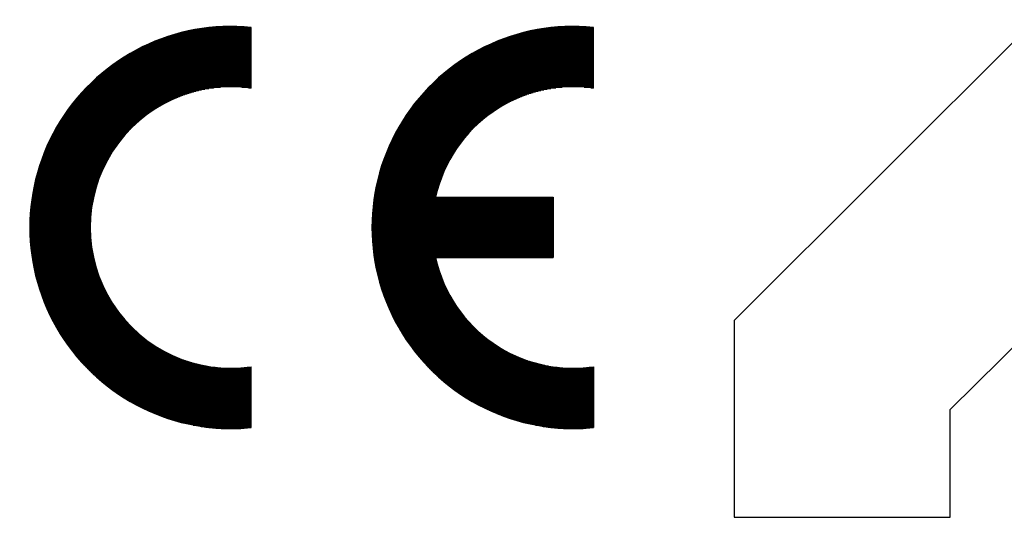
# Model space of a CAD drawing. Header units: millimetres. Extents: x 0 to 1076, y 0 to 742.
# Tile 76 of 127: x 149 to 211, y 657 to 688. Entities that reach past the tile are written whole.
import ezdxf

# ---------------------------------------------------------------- set-up
doc = ezdxf.new("R2010")
doc.units = ezdxf.units.MM
doc.header["$LTSCALE"] = 0.454724
doc.layers.add('NoLayerName_001', color=7, linetype='Continuous')

# ---------------------------------------------------------------- blocks, each defined once
blk = doc.blocks.new('*X37')
at = {"color": 7, "linetype": 'Continuous', "lineweight": 25}
for p, q in [((2.5, 1.483), (4.191, 1.483)), ((2.57, 1.5), (4.191, 1.5)), ((2.645, 1.517), (4.191, 1.517)), ((2.726, 1.533), (4.191, 1.533)), ((2.815, 1.55), (4.191, 1.55)), ((2.915, 1.567), (4.191, 1.567)), ((3.029, 1.583), (4.191, 1.583)), ((3.169, 1.6), (4.191, 1.6)), ((3.365, 1.617), (4.018, 1.617)), ((1.746, 1.233), (4.191, 1.233)), ((1.786, 1.25), (4.191, 1.25)), ((1.827, 1.267), (4.191, 1.267)), ((1.869, 1.283), (4.191, 1.283)), ((1.912, 1.3), (4.191, 1.3)), ((1.956, 1.317), (4.191, 1.317)), ((2.002, 1.333), (4.191, 1.333)), ((2.049, 1.35), (4.191, 1.35)), ((2.098, 1.367), (4.191, 1.367)), ((2.148, 1.383), (4.191, 1.383)), ((2.201, 1.4), (4.191, 1.4)), ((2.255, 1.417), (4.191, 1.417)), ((2.312, 1.433), (4.191, 1.433)), ((2.371, 1.45), (4.191, 1.45)), ((2.434, 1.467), (4.191, 1.467)), ((1.237, 0.983), (4.191, 0.983)), ((1.266, 1), (4.191, 1)), ((1.297, 1.017), (4.191, 1.017)), ((1.327, 1.033), (4.191, 1.033)), ((1.359, 1.05), (4.191, 1.05)), ((1.391, 1.067), (4.191, 1.067)), ((1.423, 1.083), (4.191, 1.083)), ((1.456, 1.1), (4.191, 1.1)), ((1.49, 1.117), (4.191, 1.117)), ((1.524, 1.133), (4.191, 1.133)), ((1.559, 1.15), (4.191, 1.15)), ((1.595, 1.167), (4.191, 1.167)), ((1.631, 1.183), (4.191, 1.183)), ((1.669, 1.2), (4.191, 1.2)), ((1.707, 1.217), (4.191, 1.217)), ((0.862, 0.75), (4.191, 0.75)), ((0.887, 0.767), (4.191, 0.767)), ((0.911, 0.783), (4.191, 0.783)), ((0.936, 0.8), (4.191, 0.8)), ((0.962, 0.817), (4.191, 0.817)), ((0.988, 0.833), (4.191, 0.833)), ((1.014, 0.85), (4.191, 0.85)), ((1.04, 0.867), (4.191, 0.867)), ((1.067, 0.883), (4.191, 0.883)), ((1.094, 0.9), (4.191, 0.9)), ((1.122, 0.917), (4.191, 0.917)), ((1.15, 0.933), (4.191, 0.933)), ((1.178, 0.95), (4.191, 0.95)), ((1.207, 0.967), (4.191, 0.967)), ((0.529, 0.5), (4.191, 0.5)), ((0.549, 0.517), (4.191, 0.517)), ((0.57, 0.533), (4.191, 0.533)), ((0.591, 0.55), (4.191, 0.55)), ((0.612, 0.567), (4.191, 0.567)), ((0.633, 0.583), (4.191, 0.583)), ((0.655, 0.6), (4.191, 0.6)), ((0.677, 0.617), (4.191, 0.617)), ((0.699, 0.633), (4.191, 0.633)), ((0.722, 0.65), (4.191, 0.65)), ((0.744, 0.667), (4.191, 0.667)), ((0.767, 0.683), (4.191, 0.683)), ((0.791, 0.7), (4.191, 0.7)), ((0.814, 0.717), (4.191, 0.717)), ((0.838, 0.733), (4.191, 0.733)), ((0.245, 0.25), (4.191, 0.25)), ((0.263, 0.267), (4.191, 0.267)), ((0.28, 0.283), (4.191, 0.283)), ((0.298, 0.3), (4.191, 0.3)), ((0.316, 0.317), (4.191, 0.317)), ((0.335, 0.333), (4.191, 0.333)), ((0.353, 0.35), (4.191, 0.35)), ((0.372, 0.367), (4.191, 0.367)), ((0.391, 0.383), (4.191, 0.383)), ((0.41, 0.4), (4.191, 0.4)), ((0.429, 0.417), (4.191, 0.417)), ((0.449, 0.433), (4.191, 0.433)), ((0.468, 0.45), (4.191, 0.45)), ((0.488, 0.467), (4.191, 0.467)), ((0.508, 0.483), (4.191, 0.483)), ((0.015, 0.017), (2.818, 0.017)), ((0.031, 0.033), (2.885, 0.033)), ((0.046, 0.05), (2.959, 0.05)), ((0.062, 0.067), (3.042, 0.067)), ((0.078, 0.083), (3.138, 0.083)), ((0.094, 0.1), (3.255, 0.1)), ((0.11, 0.117), (3.418, 0.117)), ((0.126, 0.133), (4.191, 0.133)), ((0.143, 0.15), (4.191, 0.15)), ((0.159, 0.167), (4.191, 0.167)), ((0.176, 0.183), (4.191, 0.183)), ((0.193, 0.2), (4.191, 0.2)), ((0.21, 0.217), (4.191, 0.217)), ((0.228, 0.233), (4.191, 0.233)), ((3.964, 0.117), (4.191, 0.117)), ((4.128, 0.1), (4.191, 0.1)), ((0, 0), (2.756, 0))]:
    blk.add_line(p, q, dxfattribs=at)
blk = doc.blocks.new('*X38')
at = {"color": 7, "linetype": 'Continuous', "lineweight": 25}
for p, q in [((1.187, 2.7), (3.726, 2.7)), ((1.201, 2.717), (3.771, 2.717)), ((1.216, 2.733), (3.818, 2.733)), ((1.231, 2.75), (3.867, 2.75)), ((1.246, 2.767), (3.919, 2.767)), ((1.261, 2.783), (3.973, 2.783)), ((0.984, 2.45), (3.203, 2.45)), ((0.997, 2.467), (3.231, 2.467)), ((1.01, 2.483), (3.261, 2.483)), ((1.023, 2.5), (3.291, 2.5)), ((1.036, 2.517), (3.322, 2.517)), ((1.049, 2.533), (3.354, 2.533)), ((1.062, 2.55), (3.386, 2.55)), ((1.075, 2.567), (3.42, 2.567)), ((1.089, 2.583), (3.454, 2.583)), ((1.103, 2.6), (3.489, 2.6)), ((1.116, 2.617), (3.525, 2.617)), ((1.13, 2.633), (3.563, 2.633)), ((1.144, 2.65), (3.602, 2.65)), ((1.158, 2.667), (3.642, 2.667)), ((1.173, 2.683), (3.683, 2.683)), ((0.817, 2.217), (2.853, 2.217)), ((0.829, 2.233), (2.875, 2.233)), ((0.84, 2.25), (2.898, 2.25)), ((0.851, 2.267), (2.921, 2.267)), ((0.863, 2.283), (2.944, 2.283)), ((0.875, 2.3), (2.968, 2.3)), ((0.886, 2.317), (2.992, 2.317)), ((0.898, 2.333), (3.016, 2.333)), ((0.91, 2.35), (3.041, 2.35)), ((0.922, 2.367), (3.067, 2.367)), ((0.934, 2.383), (3.093, 2.383)), ((0.947, 2.4), (3.12, 2.4)), ((0.959, 2.417), (3.147, 2.417)), ((0.972, 2.433), (3.174, 2.433)), ((0.66, 1.967), (2.558, 1.967)), ((0.67, 1.983), (2.576, 1.983)), ((0.68, 2), (2.594, 2)), ((0.69, 2.017), (2.612, 2.017)), ((0.7, 2.033), (2.631, 2.033)), ((0.71, 2.05), (2.649, 2.05)), ((0.72, 2.067), (2.668, 2.067)), ((0.731, 2.083), (2.688, 2.083)), ((0.741, 2.1), (2.707, 2.1)), ((0.752, 2.117), (2.727, 2.117)), ((0.763, 2.133), (2.747, 2.133)), ((0.773, 2.15), (2.768, 2.15)), ((0.784, 2.167), (2.789, 2.167)), ((0.795, 2.183), (2.81, 2.183)), ((0.806, 2.2), (2.831, 2.2)), ((0.522, 1.717), (2.32, 1.717)), ((0.531, 1.733), (2.334, 1.733)), ((0.539, 1.75), (2.349, 1.75)), ((0.548, 1.767), (2.364, 1.767)), ((0.557, 1.783), (2.379, 1.783)), ((0.566, 1.8), (2.394, 1.8)), ((0.575, 1.817), (2.41, 1.817)), ((0.584, 1.833), (2.425, 1.833)), ((0.593, 1.85), (2.441, 1.85)), ((0.603, 1.867), (2.457, 1.867)), ((0.612, 1.883), (2.473, 1.883)), ((0.621, 1.9), (2.49, 1.9)), ((0.631, 1.917), (2.507, 1.917)), ((0.64, 1.933), (2.524, 1.933)), ((0.65, 1.95), (2.541, 1.95)), ((0.409, 1.483), (2.135, 1.483)), ((0.417, 1.5), (2.147, 1.5)), ((0.425, 1.517), (2.159, 1.517)), ((0.432, 1.533), (2.172, 1.533)), ((0.44, 1.55), (2.184, 1.55)), ((0.448, 1.567), (2.197, 1.567)), ((0.456, 1.583), (2.21, 1.583)), ((0.464, 1.6), (2.223, 1.6)), ((0.472, 1.617), (2.236, 1.617)), ((0.48, 1.633), (2.25, 1.633)), ((0.488, 1.65), (2.263, 1.65)), ((0.497, 1.667), (2.277, 1.667)), ((0.505, 1.683), (2.291, 1.683)), ((0.513, 1.7), (2.305, 1.7)), ((0.305, 1.233), (1.969, 1.233)), ((0.311, 1.25), (1.979, 1.25)), ((0.318, 1.267), (1.989, 1.267)), ((0.324, 1.283), (2, 1.283)), ((0.331, 1.3), (2.01, 1.3)), ((0.338, 1.317), (2.021, 1.317)), ((0.345, 1.333), (2.032, 1.333)), ((0.352, 1.35), (2.042, 1.35)), ((0.359, 1.367), (2.054, 1.367)), ((0.366, 1.383), (2.065, 1.383)), ((0.373, 1.4), (2.076, 1.4)), ((0.38, 1.417), (2.087, 1.417)), ((0.387, 1.433), (2.099, 1.433)), ((0.394, 1.45), (2.111, 1.45)), ((0.402, 1.467), (2.123, 1.467)), ((0.215, 0.983), (1.832, 0.983)), ((0.221, 1), (1.84, 1)), ((0.226, 1.017), (1.849, 1.017)), ((0.232, 1.033), (1.857, 1.033)), ((0.238, 1.05), (1.866, 1.05)), ((0.243, 1.067), (1.875, 1.067)), ((0.249, 1.083), (1.884, 1.083)), ((0.255, 1.1), (1.893, 1.1)), ((0.261, 1.117), (1.902, 1.117)), ((0.267, 1.133), (1.911, 1.133)), ((0.273, 1.15), (1.92, 1.15)), ((0.279, 1.167), (1.93, 1.167)), ((0.286, 1.183), (1.939, 1.183)), ((0.292, 1.2), (1.949, 1.2)), ((0.298, 1.217), (1.959, 1.217)), ((0.145, 0.75), (1.727, 0.75)), ((0.15, 0.767), (1.733, 0.767)), ((0.154, 0.783), (1.74, 0.783)), ((0.159, 0.8), (1.747, 0.8)), ((0.164, 0.817), (1.755, 0.817)), ((0.169, 0.833), (1.762, 0.833)), ((0.174, 0.85), (1.769, 0.85)), ((0.179, 0.867), (1.777, 0.867)), ((0.184, 0.883), (1.784, 0.883)), ((0.189, 0.9), (1.792, 0.9)), ((0.194, 0.917), (1.8, 0.917)), ((0.199, 0.933), (1.808, 0.933)), ((0.205, 0.95), (1.816, 0.95)), ((0.21, 0.967), (1.824, 0.967)), ((0.084, 0.5), (1.636, 0.5)), ((0.087, 0.517), (1.641, 0.517)), ((0.091, 0.533), (1.646, 0.533)), ((0.095, 0.55), (1.652, 0.55)), ((0.099, 0.567), (1.658, 0.567)), ((0.103, 0.583), (1.664, 0.583)), ((0.107, 0.6), (1.669, 0.6)), ((0.111, 0.617), (1.675, 0.617)), ((0.115, 0.633), (1.681, 0.633)), ((0.119, 0.65), (1.688, 0.65)), ((0.123, 0.667), (1.694, 0.667)), ((0.127, 0.683), (1.7, 0.683)), ((0.132, 0.7), (1.707, 0.7)), ((0.136, 0.717), (1.713, 0.717)), ((0.141, 0.733), (1.72, 0.733)), ((0.035, 0.25), (1.565, 0.25)), ((0.038, 0.267), (1.569, 0.267)), ((0.041, 0.283), (1.573, 0.283)), ((0.044, 0.3), (1.578, 0.3)), ((0.047, 0.317), (1.582, 0.317)), ((0.05, 0.333), (1.586, 0.333)), ((0.053, 0.35), (1.591, 0.35)), ((0.056, 0.367), (1.595, 0.367)), ((0.059, 0.383), (1.6, 0.383)), ((0.063, 0.4), (1.605, 0.4)), ((0.066, 0.417), (1.61, 0.417)), ((0.069, 0.433), (1.615, 0.433)), ((0.073, 0.45), (1.62, 0.45)), ((0.076, 0.467), (1.625, 0.467)), ((0.08, 0.483), (1.63, 0.483)), ((0, 0), (4.467, 0)), ((0.002, 0.017), (4.467, 0.017)), ((0.004, 0.033), (4.467, 0.033)), ((0.006, 0.05), (4.467, 0.05)), ((0.008, 0.067), (4.467, 0.067)), ((0.01, 0.083), (4.467, 0.083)), ((0.013, 0.1), (4.467, 0.1)), ((0.015, 0.117), (4.467, 0.117)), ((0.017, 0.133), (4.467, 0.133)), ((0.02, 0.15), (4.467, 0.15)), ((0.022, 0.167), (4.467, 0.167)), ((0.025, 0.183), (1.55, 0.183)), ((0.027, 0.2), (1.553, 0.2)), ((0.03, 0.217), (1.557, 0.217)), ((0.032, 0.233), (1.561, 0.233))]:
    blk.add_line(p, q, dxfattribs=at)
blk = doc.blocks.new('*X39')
at = {"color": 7, "linetype": 'Continuous', "lineweight": 25}
for p, q in [((0, 2.75), (1.782, 2.75)), ((0.008, 2.733), (1.796, 2.733)), ((0.017, 2.717), (1.81, 2.717)), ((0.025, 2.7), (1.825, 2.7)), ((0.034, 2.683), (1.839, 2.683)), ((0.043, 2.667), (1.854, 2.667)), ((0.052, 2.65), (1.869, 2.65)), ((0.061, 2.633), (1.884, 2.633)), ((0.069, 2.617), (1.899, 2.617)), ((0.079, 2.6), (1.915, 2.6)), ((0.088, 2.583), (1.931, 2.583)), ((0.097, 2.567), (1.947, 2.567)), ((0.106, 2.55), (1.963, 2.55)), ((0.116, 2.533), (1.979, 2.533)), ((0.125, 2.517), (1.996, 2.517)), ((0.135, 2.5), (2.013, 2.5)), ((0.144, 2.483), (2.03, 2.483)), ((0.154, 2.467), (2.047, 2.467)), ((0.164, 2.45), (2.064, 2.45)), ((0.174, 2.433), (2.082, 2.433)), ((0.184, 2.417), (2.1, 2.417)), ((0.194, 2.4), (2.118, 2.4)), ((0.204, 2.383), (2.137, 2.383)), ((0.214, 2.367), (2.156, 2.367)), ((0.224, 2.35), (2.175, 2.35)), ((0.235, 2.333), (2.194, 2.333)), ((0.245, 2.317), (2.214, 2.317)), ((0.256, 2.3), (2.234, 2.3)), ((0.267, 2.283), (2.254, 2.283)), ((0.278, 2.267), (2.275, 2.267)), ((0.288, 2.25), (2.296, 2.25)), ((0.299, 2.233), (2.317, 2.233)), ((0.31, 2.217), (2.338, 2.217)), ((0.322, 2.2), (2.36, 2.2)), ((0.333, 2.183), (2.382, 2.183)), ((0.344, 2.167), (2.405, 2.167)), ((0.356, 2.15), (2.428, 2.15)), ((0.367, 2.133), (2.452, 2.133)), ((0.379, 2.117), (2.475, 2.117)), ((0.391, 2.1), (2.5, 2.1)), ((0.403, 2.083), (2.524, 2.083)), ((0.415, 2.067), (2.55, 2.067)), ((0.427, 2.05), (2.575, 2.05)), ((0.439, 2.033), (2.602, 2.033)), ((0.451, 2.017), (2.628, 2.017)), ((0.464, 2), (2.655, 2)), ((0.476, 1.983), (2.683, 1.983)), ((0.489, 1.967), (2.712, 1.967)), ((0.502, 1.95), (2.741, 1.95)), ((0.514, 1.933), (2.77, 1.933)), ((0.527, 1.917), (2.801, 1.917)), ((0.54, 1.9), (2.832, 1.9)), ((0.554, 1.883), (2.864, 1.883)), ((0.567, 1.867), (2.897, 1.867)), ((0.58, 1.85), (2.93, 1.85)), ((0.594, 1.833), (2.965, 1.833)), ((0.608, 1.817), (3, 1.817)), ((0.621, 1.8), (3.037, 1.8)), ((0.635, 1.783), (3.075, 1.783)), ((0.649, 1.767), (3.114, 1.767)), ((0.663, 1.75), (3.154, 1.75)), ((0.678, 1.733), (3.196, 1.733)), ((0.692, 1.717), (3.24, 1.717)), ((0.707, 1.7), (3.285, 1.7)), ((0.721, 1.683), (3.333, 1.683)), ((0.736, 1.667), (3.382, 1.667)), ((0.751, 1.65), (3.435, 1.65)), ((0.766, 1.633), (3.49, 1.633)), ((0.781, 1.617), (3.55, 1.617)), ((0.797, 1.6), (3.613, 1.6)), ((0.812, 1.583), (3.682, 1.583)), ((0.828, 1.567), (3.759, 1.567)), ((0.843, 1.55), (3.845, 1.55)), ((0.859, 1.533), (3.945, 1.533)), ((0.875, 1.517), (4.071, 1.517)), ((0.892, 1.5), (4.264, 1.5)), ((0.908, 1.483), (4.968, 1.483)), ((4.673, 1.5), (4.968, 1.5)), ((4.866, 1.517), (4.968, 1.517)), ((0.924, 1.467), (4.968, 1.467)), ((0.941, 1.45), (4.968, 1.45)), ((0.958, 1.433), (4.968, 1.433)), ((0.975, 1.417), (4.968, 1.417)), ((0.992, 1.4), (4.968, 1.4)), ((1.009, 1.383), (4.968, 1.383)), ((1.027, 1.367), (4.968, 1.367)), ((1.045, 1.35), (4.968, 1.35)), ((1.062, 1.333), (4.968, 1.333)), ((1.08, 1.317), (4.968, 1.317)), ((1.099, 1.3), (4.968, 1.3)), ((1.117, 1.283), (4.968, 1.283)), ((1.135, 1.267), (4.968, 1.267)), ((1.154, 1.25), (4.968, 1.25)), ((1.173, 1.233), (4.968, 1.233)), ((1.192, 1.217), (4.968, 1.217)), ((1.212, 1.2), (4.968, 1.2)), ((1.231, 1.183), (4.968, 1.183)), ((1.251, 1.167), (4.968, 1.167)), ((1.271, 1.15), (4.968, 1.15)), ((1.291, 1.133), (4.968, 1.133)), ((1.311, 1.117), (4.968, 1.117)), ((1.332, 1.1), (4.968, 1.1)), ((1.353, 1.083), (4.968, 1.083)), ((1.374, 1.067), (4.968, 1.067)), ((1.395, 1.05), (4.968, 1.05)), ((1.416, 1.033), (4.968, 1.033)), ((1.438, 1.017), (4.968, 1.017)), ((1.46, 1), (4.968, 1)), ((1.482, 0.983), (4.968, 0.983)), ((1.505, 0.967), (4.968, 0.967)), ((1.528, 0.95), (4.968, 0.95)), ((1.551, 0.933), (4.968, 0.933)), ((1.574, 0.917), (4.968, 0.917)), ((1.598, 0.9), (4.968, 0.9)), ((1.622, 0.883), (4.968, 0.883)), ((1.646, 0.867), (4.968, 0.867)), ((1.67, 0.85), (4.968, 0.85)), ((1.695, 0.833), (4.968, 0.833)), ((1.72, 0.817), (4.968, 0.817)), ((1.746, 0.8), (4.968, 0.8)), ((1.772, 0.783), (4.968, 0.783)), ((1.798, 0.767), (4.968, 0.767)), ((1.825, 0.75), (4.968, 0.75)), ((1.852, 0.733), (4.968, 0.733)), ((1.879, 0.717), (4.968, 0.717)), ((1.907, 0.7), (4.968, 0.7)), ((1.935, 0.683), (4.968, 0.683)), ((1.963, 0.667), (4.968, 0.667)), ((1.992, 0.65), (4.968, 0.65)), ((2.022, 0.633), (4.968, 0.633)), ((2.052, 0.617), (4.968, 0.617)), ((2.082, 0.6), (4.968, 0.6)), ((2.113, 0.583), (4.968, 0.583)), ((2.145, 0.567), (4.968, 0.567)), ((2.177, 0.55), (4.968, 0.55)), ((2.209, 0.533), (4.968, 0.533)), ((2.243, 0.517), (4.968, 0.517)), ((2.276, 0.5), (4.968, 0.5)), ((2.311, 0.483), (4.968, 0.483)), ((2.346, 0.467), (4.968, 0.467)), ((2.382, 0.45), (4.968, 0.45)), ((2.419, 0.433), (4.968, 0.433)), ((2.456, 0.417), (4.968, 0.417)), ((2.495, 0.4), (4.968, 0.4)), ((2.534, 0.383), (4.968, 0.383)), ((2.574, 0.367), (4.968, 0.367)), ((2.615, 0.35), (4.968, 0.35)), ((2.658, 0.333), (4.968, 0.333)), ((2.701, 0.317), (4.968, 0.317)), ((2.746, 0.3), (4.968, 0.3)), ((2.792, 0.283), (4.968, 0.283)), ((2.84, 0.267), (4.968, 0.267)), ((2.889, 0.25), (4.968, 0.25)), ((2.94, 0.233), (4.968, 0.233)), ((2.993, 0.217), (4.968, 0.217)), ((3.048, 0.2), (4.968, 0.2)), ((3.105, 0.183), (4.968, 0.183)), ((3.166, 0.167), (4.968, 0.167)), ((3.229, 0.15), (4.968, 0.15)), ((3.296, 0.133), (4.968, 0.133)), ((3.367, 0.117), (4.968, 0.117)), ((3.444, 0.1), (4.968, 0.1)), ((3.527, 0.083), (4.968, 0.083)), ((3.619, 0.067), (4.968, 0.067)), ((3.722, 0.05), (4.968, 0.05)), ((3.842, 0.033), (4.968, 0.033)), ((3.993, 0.017), (4.944, 0.017)), ((4.224, 0), (4.713, 0))]:
    blk.add_line(p, q, dxfattribs=at)
blk = doc.blocks.new('*X40')
at = {"color": 7, "linetype": 'Continuous', "lineweight": 25}
for p, q in [((0.022, 2.7), (4.5, 2.7)), ((0.024, 2.717), (4.5, 2.717)), ((0.026, 2.733), (4.5, 2.733)), ((0.027, 2.75), (4.5, 2.75)), ((0.029, 2.767), (4.5, 2.767)), ((0.031, 2.783), (4.5, 2.783)), ((0.005, 2.45), (4.5, 2.45)), ((0.006, 2.467), (4.5, 2.467)), ((0.007, 2.5), (4.5, 2.5)), ((0.007, 2.483), (4.5, 2.483)), ((0.008, 2.517), (4.5, 2.517)), ((0.009, 2.533), (4.5, 2.533)), ((0.01, 2.55), (4.5, 2.55)), ((0.012, 2.567), (4.5, 2.567)), ((0.013, 2.583), (4.5, 2.583)), ((0.014, 2.6), (4.5, 2.6)), ((0.015, 2.617), (4.5, 2.617)), ((0.017, 2.633), (4.5, 2.633)), ((0.018, 2.65), (4.5, 2.65)), ((0.019, 2.667), (4.5, 2.667)), ((0.021, 2.683), (4.5, 2.683)), ((0, 2.283), (4.5, 2.283)), ((0, 2.267), (4.5, 2.267)), ((0, 2.25), (4.5, 2.25)), ((0, 2.233), (4.5, 2.233)), ((0, 2.217), (4.5, 2.217)), ((0.001, 2.333), (4.5, 2.333)), ((0.001, 2.317), (4.5, 2.317)), ((0.001, 2.3), (4.5, 2.3)), ((0.002, 2.383), (4.5, 2.383)), ((0.002, 2.367), (4.5, 2.367)), ((0.002, 2.35), (4.5, 2.35)), ((0.003, 2.4), (4.5, 2.4)), ((0.004, 2.433), (4.5, 2.433)), ((0.004, 2.417), (4.5, 2.417)), ((0, 2.2), (4.5, 2.2)), ((0, 2.183), (4.5, 2.183)), ((0, 2.167), (4.5, 2.167)), ((0.001, 2.15), (4.5, 2.15)), ((0.001, 2.133), (4.5, 2.133)), ((0.001, 2.117), (4.5, 2.117)), ((0.002, 2.1), (4.5, 2.1)), ((0.002, 2.083), (4.5, 2.083)), ((0.003, 2.067), (4.5, 2.067)), ((0.003, 2.05), (4.5, 2.05)), ((0.004, 2.033), (4.5, 2.033)), ((0.004, 2.017), (4.5, 2.017)), ((0.005, 2), (4.5, 2)), ((0.006, 1.983), (4.5, 1.983)), ((0.007, 1.967), (4.5, 1.967)), ((0.008, 1.95), (4.5, 1.95)), ((0.009, 1.933), (4.5, 1.933)), ((0.01, 1.917), (4.5, 1.917)), ((0.011, 1.9), (4.5, 1.9)), ((0.012, 1.883), (4.5, 1.883)), ((0.013, 1.867), (4.5, 1.867)), ((0.014, 1.85), (4.5, 1.85)), ((0.016, 1.833), (4.5, 1.833)), ((0.017, 1.817), (4.5, 1.817)), ((0.018, 1.8), (4.5, 1.8)), ((0.02, 1.783), (4.5, 1.783)), ((0.021, 1.767), (4.5, 1.767)), ((0.023, 1.75), (4.5, 1.75)), ((0.024, 1.733), (4.5, 1.733)), ((0.026, 1.717), (4.5, 1.717)), ((0.028, 1.7), (4.5, 1.7)), ((0.03, 1.683), (4.5, 1.683)), ((0.032, 1.667), (4.5, 1.667)), ((0.033, 1.65), (4.5, 1.65)), ((0.035, 1.633), (4.5, 1.633)), ((0.037, 1.617), (4.5, 1.617)), ((0.04, 1.6), (4.5, 1.6)), ((0.042, 1.583), (4.5, 1.583)), ((0.044, 1.567), (4.5, 1.567)), ((0.046, 1.55), (4.5, 1.55)), ((0.048, 1.533), (4.5, 1.533)), ((0.051, 1.517), (4.5, 1.517)), ((0.053, 1.5), (4.5, 1.5)), ((0.056, 1.483), (4.5, 1.483)), ((0.058, 1.467), (1.584, 1.467)), ((0.061, 1.45), (1.587, 1.45)), ((0.063, 1.433), (1.591, 1.433)), ((0.066, 1.417), (1.595, 1.417)), ((0.069, 1.4), (1.599, 1.4)), ((0.072, 1.383), (1.603, 1.383)), ((0.075, 1.367), (1.607, 1.367)), ((0.078, 1.35), (1.612, 1.35)), ((0.081, 1.333), (1.616, 1.333)), ((0.084, 1.317), (1.621, 1.317)), ((0.087, 1.3), (1.625, 1.3)), ((0.09, 1.283), (1.63, 1.283)), ((0.093, 1.267), (1.634, 1.267)), ((0.096, 1.25), (1.639, 1.25)), ((0.1, 1.233), (1.644, 1.233)), ((0.103, 1.217), (1.649, 1.217)), ((0.107, 1.2), (1.654, 1.2)), ((0.11, 1.183), (1.659, 1.183)), ((0.114, 1.167), (1.665, 1.167)), ((0.117, 1.15), (1.67, 1.15)), ((0.121, 1.133), (1.675, 1.133)), ((0.125, 1.117), (1.681, 1.117)), ((0.129, 1.1), (1.687, 1.1)), ((0.133, 1.083), (1.692, 1.083)), ((0.137, 1.067), (1.698, 1.067)), ((0.141, 1.05), (1.704, 1.05)), ((0.145, 1.033), (1.71, 1.033)), ((0.149, 1.017), (1.716, 1.017)), ((0.153, 1), (1.722, 1)), ((0.157, 0.983), (1.729, 0.983)), ((0.162, 0.967), (1.735, 0.967)), ((0.166, 0.95), (1.741, 0.95)), ((0.17, 0.933), (1.748, 0.933)), ((0.175, 0.917), (1.755, 0.917)), ((0.179, 0.9), (1.761, 0.9)), ((0.184, 0.883), (1.768, 0.883)), ((0.189, 0.867), (1.775, 0.867)), ((0.193, 0.85), (1.782, 0.85)), ((0.198, 0.833), (1.79, 0.833)), ((0.203, 0.817), (1.797, 0.817)), ((0.208, 0.8), (1.804, 0.8)), ((0.213, 0.783), (1.812, 0.783)), ((0.218, 0.767), (1.819, 0.767)), ((0.223, 0.75), (1.827, 0.75)), ((0.228, 0.733), (1.835, 0.733)), ((0.234, 0.717), (1.843, 0.717)), ((0.239, 0.7), (1.851, 0.7)), ((0.244, 0.683), (1.859, 0.683)), ((0.25, 0.667), (1.867, 0.667)), ((0.255, 0.65), (1.876, 0.65)), ((0.261, 0.633), (1.884, 0.633)), ((0.267, 0.617), (1.893, 0.617)), ((0.272, 0.6), (1.901, 0.6)), ((0.278, 0.583), (1.91, 0.583)), ((0.284, 0.567), (1.919, 0.567)), ((0.29, 0.55), (1.928, 0.55)), ((0.296, 0.533), (1.937, 0.533)), ((0.302, 0.517), (1.947, 0.517)), ((0.308, 0.5), (1.956, 0.5)), ((0.314, 0.483), (1.965, 0.483)), ((0.32, 0.467), (1.975, 0.467)), ((0.327, 0.45), (1.985, 0.45)), ((0.333, 0.433), (1.995, 0.433)), ((0.339, 0.417), (2.005, 0.417)), ((0.346, 0.4), (2.015, 0.4)), ((0.352, 0.383), (2.025, 0.383)), ((0.359, 0.367), (2.036, 0.367)), ((0.366, 0.35), (2.046, 0.35)), ((0.373, 0.333), (2.057, 0.333)), ((0.379, 0.317), (2.068, 0.317)), ((0.386, 0.3), (2.078, 0.3)), ((0.393, 0.283), (2.09, 0.283)), ((0.4, 0.267), (2.101, 0.267)), ((0.408, 0.25), (2.112, 0.25)), ((0.415, 0.233), (2.124, 0.233)), ((0.422, 0.217), (2.135, 0.217)), ((0.429, 0.2), (2.147, 0.2)), ((0.437, 0.183), (2.159, 0.183)), ((0.444, 0.167), (2.171, 0.167)), ((0.452, 0.15), (2.183, 0.15)), ((0.46, 0.133), (2.196, 0.133)), ((0.467, 0.117), (2.208, 0.117)), ((0.475, 0.1), (2.221, 0.1)), ((0.483, 0.083), (2.234, 0.083)), ((0.491, 0.067), (2.247, 0.067)), ((0.499, 0.05), (2.26, 0.05)), ((0.507, 0.033), (2.273, 0.033)), ((0.515, 0.017), (2.287, 0.017)), ((0.524, 0), (2.3, 0))]:
    blk.add_line(p, q, dxfattribs=at)
blk = doc.blocks.new('*X41')
at = {"color": 7, "linetype": 'Continuous', "lineweight": 25}
for p, q in [((0, 2.75), (1.782, 2.75)), ((0.008, 2.733), (1.796, 2.733)), ((0.017, 2.717), (1.81, 2.717)), ((0.025, 2.7), (1.825, 2.7)), ((0.034, 2.683), (1.839, 2.683)), ((0.043, 2.667), (1.854, 2.667)), ((0.052, 2.65), (1.869, 2.65)), ((0.061, 2.633), (1.884, 2.633)), ((0.069, 2.617), (1.899, 2.617)), ((0.079, 2.6), (1.915, 2.6)), ((0.088, 2.583), (1.931, 2.583)), ((0.097, 2.567), (1.947, 2.567)), ((0.106, 2.55), (1.963, 2.55)), ((0.116, 2.533), (1.979, 2.533)), ((0.125, 2.517), (1.996, 2.517)), ((0.135, 2.5), (2.013, 2.5)), ((0.144, 2.483), (2.03, 2.483)), ((0.154, 2.467), (2.047, 2.467)), ((0.164, 2.45), (2.064, 2.45)), ((0.174, 2.433), (2.082, 2.433)), ((0.184, 2.417), (2.1, 2.417)), ((0.194, 2.4), (2.118, 2.4)), ((0.204, 2.383), (2.137, 2.383)), ((0.214, 2.367), (2.156, 2.367)), ((0.224, 2.35), (2.175, 2.35)), ((0.235, 2.333), (2.194, 2.333)), ((0.245, 2.317), (2.214, 2.317)), ((0.256, 2.3), (2.234, 2.3)), ((0.267, 2.283), (2.254, 2.283)), ((0.278, 2.267), (2.275, 2.267)), ((0.288, 2.25), (2.296, 2.25)), ((0.299, 2.233), (2.317, 2.233)), ((0.31, 2.217), (2.338, 2.217)), ((0.322, 2.2), (2.36, 2.2)), ((0.333, 2.183), (2.382, 2.183)), ((0.344, 2.167), (2.405, 2.167)), ((0.356, 2.15), (2.428, 2.15)), ((0.367, 2.133), (2.452, 2.133)), ((0.379, 2.117), (2.475, 2.117)), ((0.391, 2.1), (2.5, 2.1)), ((0.403, 2.083), (2.524, 2.083)), ((0.415, 2.067), (2.55, 2.067)), ((0.427, 2.05), (2.575, 2.05)), ((0.439, 2.033), (2.602, 2.033)), ((0.451, 2.017), (2.628, 2.017)), ((0.464, 2), (2.655, 2)), ((0.476, 1.983), (2.683, 1.983)), ((0.489, 1.967), (2.712, 1.967)), ((0.502, 1.95), (2.741, 1.95)), ((0.514, 1.933), (2.77, 1.933)), ((0.527, 1.917), (2.801, 1.917)), ((0.54, 1.9), (2.832, 1.9)), ((0.554, 1.883), (2.864, 1.883)), ((0.567, 1.867), (2.897, 1.867)), ((0.58, 1.85), (2.93, 1.85)), ((0.594, 1.833), (2.965, 1.833)), ((0.608, 1.817), (3, 1.817)), ((0.621, 1.8), (3.037, 1.8)), ((0.635, 1.783), (3.075, 1.783)), ((0.649, 1.767), (3.114, 1.767)), ((0.663, 1.75), (3.154, 1.75)), ((0.678, 1.733), (3.196, 1.733)), ((0.692, 1.717), (3.24, 1.717)), ((0.707, 1.7), (3.285, 1.7)), ((0.721, 1.683), (3.333, 1.683)), ((0.736, 1.667), (3.382, 1.667)), ((0.751, 1.65), (3.435, 1.65)), ((0.766, 1.633), (3.49, 1.633)), ((0.781, 1.617), (3.55, 1.617)), ((0.797, 1.6), (3.613, 1.6)), ((0.812, 1.583), (3.682, 1.583)), ((0.828, 1.567), (3.759, 1.567)), ((0.843, 1.55), (3.845, 1.55)), ((0.859, 1.533), (3.945, 1.533)), ((0.875, 1.517), (4.071, 1.517)), ((0.892, 1.5), (4.264, 1.5)), ((0.908, 1.483), (4.968, 1.483)), ((4.673, 1.5), (4.968, 1.5)), ((4.866, 1.517), (4.968, 1.517)), ((0.924, 1.467), (4.968, 1.467)), ((0.941, 1.45), (4.968, 1.45)), ((0.958, 1.433), (4.968, 1.433)), ((0.975, 1.417), (4.968, 1.417)), ((0.992, 1.4), (4.968, 1.4)), ((1.009, 1.383), (4.968, 1.383)), ((1.027, 1.367), (4.968, 1.367)), ((1.045, 1.35), (4.968, 1.35)), ((1.062, 1.333), (4.968, 1.333)), ((1.08, 1.317), (4.968, 1.317)), ((1.099, 1.3), (4.968, 1.3)), ((1.117, 1.283), (4.968, 1.283)), ((1.135, 1.267), (4.968, 1.267)), ((1.154, 1.25), (4.968, 1.25)), ((1.173, 1.233), (4.968, 1.233)), ((1.192, 1.217), (4.968, 1.217)), ((1.212, 1.2), (4.968, 1.2)), ((1.231, 1.183), (4.968, 1.183)), ((1.251, 1.167), (4.968, 1.167)), ((1.271, 1.15), (4.968, 1.15)), ((1.291, 1.133), (4.968, 1.133)), ((1.311, 1.117), (4.968, 1.117)), ((1.332, 1.1), (4.968, 1.1)), ((1.353, 1.083), (4.968, 1.083)), ((1.374, 1.067), (4.968, 1.067)), ((1.395, 1.05), (4.968, 1.05)), ((1.416, 1.033), (4.968, 1.033)), ((1.438, 1.017), (4.968, 1.017)), ((1.46, 1), (4.968, 1)), ((1.482, 0.983), (4.968, 0.983)), ((1.505, 0.967), (4.968, 0.967)), ((1.528, 0.95), (4.968, 0.95)), ((1.551, 0.933), (4.968, 0.933)), ((1.574, 0.917), (4.968, 0.917)), ((1.598, 0.9), (4.968, 0.9)), ((1.622, 0.883), (4.968, 0.883)), ((1.646, 0.867), (4.968, 0.867)), ((1.67, 0.85), (4.968, 0.85)), ((1.695, 0.833), (4.968, 0.833)), ((1.72, 0.817), (4.968, 0.817)), ((1.746, 0.8), (4.968, 0.8)), ((1.772, 0.783), (4.968, 0.783)), ((1.798, 0.767), (4.968, 0.767)), ((1.825, 0.75), (4.968, 0.75)), ((1.852, 0.733), (4.968, 0.733)), ((1.879, 0.717), (4.968, 0.717)), ((1.907, 0.7), (4.968, 0.7)), ((1.935, 0.683), (4.968, 0.683)), ((1.963, 0.667), (4.968, 0.667)), ((1.992, 0.65), (4.968, 0.65)), ((2.022, 0.633), (4.968, 0.633)), ((2.052, 0.617), (4.968, 0.617)), ((2.082, 0.6), (4.968, 0.6)), ((2.113, 0.583), (4.968, 0.583)), ((2.145, 0.567), (4.968, 0.567)), ((2.177, 0.55), (4.968, 0.55)), ((2.209, 0.533), (4.968, 0.533)), ((2.243, 0.517), (4.968, 0.517)), ((2.276, 0.5), (4.968, 0.5)), ((2.311, 0.483), (4.968, 0.483)), ((2.346, 0.467), (4.968, 0.467)), ((2.382, 0.45), (4.968, 0.45)), ((2.419, 0.433), (4.968, 0.433)), ((2.456, 0.417), (4.968, 0.417)), ((2.495, 0.4), (4.968, 0.4)), ((2.534, 0.383), (4.968, 0.383)), ((2.574, 0.367), (4.968, 0.367)), ((2.615, 0.35), (4.968, 0.35)), ((2.658, 0.333), (4.968, 0.333)), ((2.701, 0.317), (4.968, 0.317)), ((2.746, 0.3), (4.968, 0.3)), ((2.792, 0.283), (4.968, 0.283)), ((2.84, 0.267), (4.968, 0.267)), ((2.889, 0.25), (4.968, 0.25)), ((2.94, 0.233), (4.968, 0.233)), ((2.993, 0.217), (4.968, 0.217)), ((3.048, 0.2), (4.968, 0.2)), ((3.105, 0.183), (4.968, 0.183)), ((3.166, 0.167), (4.968, 0.167)), ((3.229, 0.15), (4.968, 0.15)), ((3.296, 0.133), (4.968, 0.133)), ((3.367, 0.117), (4.968, 0.117)), ((3.444, 0.1), (4.968, 0.1)), ((3.527, 0.083), (4.968, 0.083)), ((3.619, 0.067), (4.968, 0.067)), ((3.722, 0.05), (4.968, 0.05)), ((3.842, 0.033), (4.968, 0.033)), ((3.993, 0.017), (4.944, 0.017)), ((4.224, 0), (4.713, 0))]:
    blk.add_line(p, q, dxfattribs=at)
blk = doc.blocks.new('*X42')
at = {"color": 7, "linetype": 'Continuous', "lineweight": 25}
for p, q in [((0.022, 2.7), (1.532, 2.7)), ((0.024, 2.717), (1.534, 2.717)), ((0.026, 2.733), (1.537, 2.733)), ((0.027, 2.75), (1.539, 2.75)), ((0.029, 2.767), (1.542, 2.767)), ((0.031, 2.783), (1.544, 2.783)), ((0.005, 2.45), (1.507, 2.45)), ((0.006, 2.467), (1.508, 2.467)), ((0.007, 2.5), (1.511, 2.5)), ((0.007, 2.483), (1.509, 2.483)), ((0.008, 2.517), (1.512, 2.517)), ((0.009, 2.533), (1.513, 2.533)), ((0.01, 2.55), (1.515, 2.55)), ((0.012, 2.567), (1.516, 2.567)), ((0.013, 2.583), (1.518, 2.583)), ((0.014, 2.6), (1.52, 2.6)), ((0.015, 2.617), (1.522, 2.617)), ((0.017, 2.633), (1.524, 2.633)), ((0.018, 2.65), (1.526, 2.65)), ((0.019, 2.667), (1.528, 2.667)), ((0.021, 2.683), (1.53, 2.683)), ((0, 2.283), (1.5, 2.283)), ((0, 2.267), (1.5, 2.267)), ((0, 2.25), (1.5, 2.25)), ((0, 2.233), (1.5, 2.233)), ((0, 2.217), (1.5, 2.217)), ((0.001, 2.333), (1.502, 2.333)), ((0.001, 2.317), (1.501, 2.317)), ((0.001, 2.3), (1.501, 2.3)), ((0.002, 2.383), (1.503, 2.383)), ((0.002, 2.367), (1.503, 2.367)), ((0.002, 2.35), (1.502, 2.35)), ((0.003, 2.4), (1.504, 2.4)), ((0.004, 2.433), (1.506, 2.433)), ((0.004, 2.417), (1.505, 2.417)), ((0, 2.2), (1.5, 2.2)), ((0, 2.183), (1.5, 2.183)), ((0, 2.167), (1.501, 2.167)), ((0.001, 2.15), (1.501, 2.15)), ((0.001, 2.133), (1.501, 2.133)), ((0.001, 2.117), (1.502, 2.117)), ((0.002, 2.1), (1.502, 2.1)), ((0.002, 2.083), (1.503, 2.083)), ((0.003, 2.067), (1.504, 2.067)), ((0.003, 2.05), (1.504, 2.05)), ((0.004, 2.033), (1.505, 2.033)), ((0.004, 2.017), (1.506, 2.017)), ((0.005, 2), (1.507, 2)), ((0.006, 1.983), (1.509, 1.983)), ((0.007, 1.967), (1.51, 1.967)), ((0.008, 1.95), (1.511, 1.95)), ((0.009, 1.933), (1.512, 1.933)), ((0.01, 1.917), (1.514, 1.917)), ((0.011, 1.9), (1.515, 1.9)), ((0.012, 1.883), (1.517, 1.883)), ((0.013, 1.867), (1.519, 1.867)), ((0.014, 1.85), (1.52, 1.85)), ((0.016, 1.833), (1.522, 1.833)), ((0.017, 1.817), (1.524, 1.817)), ((0.018, 1.8), (1.526, 1.8)), ((0.02, 1.783), (1.528, 1.783)), ((0.021, 1.767), (1.53, 1.767)), ((0.023, 1.75), (1.533, 1.75)), ((0.024, 1.733), (1.535, 1.733)), ((0.026, 1.717), (1.537, 1.717)), ((0.028, 1.7), (1.54, 1.7)), ((0.03, 1.683), (1.543, 1.683)), ((0.032, 1.667), (1.545, 1.667)), ((0.033, 1.65), (1.548, 1.65)), ((0.035, 1.633), (1.551, 1.633)), ((0.037, 1.617), (1.554, 1.617)), ((0.04, 1.6), (1.557, 1.6)), ((0.042, 1.583), (1.56, 1.583)), ((0.044, 1.567), (1.563, 1.567)), ((0.046, 1.55), (1.566, 1.55)), ((0.048, 1.533), (1.569, 1.533)), ((0.051, 1.517), (1.573, 1.517)), ((0.053, 1.5), (1.576, 1.5)), ((0.056, 1.483), (1.58, 1.483)), ((0.058, 1.467), (1.584, 1.467)), ((0.061, 1.45), (1.587, 1.45)), ((0.063, 1.433), (1.591, 1.433)), ((0.066, 1.417), (1.595, 1.417)), ((0.069, 1.4), (1.599, 1.4)), ((0.072, 1.383), (1.603, 1.383)), ((0.075, 1.367), (1.607, 1.367)), ((0.078, 1.35), (1.612, 1.35)), ((0.081, 1.333), (1.616, 1.333)), ((0.084, 1.317), (1.621, 1.317)), ((0.087, 1.3), (1.625, 1.3)), ((0.09, 1.283), (1.63, 1.283)), ((0.093, 1.267), (1.634, 1.267)), ((0.096, 1.25), (1.639, 1.25)), ((0.1, 1.233), (1.644, 1.233)), ((0.103, 1.217), (1.649, 1.217)), ((0.107, 1.2), (1.654, 1.2)), ((0.11, 1.183), (1.659, 1.183)), ((0.114, 1.167), (1.665, 1.167)), ((0.117, 1.15), (1.67, 1.15)), ((0.121, 1.133), (1.675, 1.133)), ((0.125, 1.117), (1.681, 1.117)), ((0.129, 1.1), (1.687, 1.1)), ((0.133, 1.083), (1.692, 1.083)), ((0.137, 1.067), (1.698, 1.067)), ((0.141, 1.05), (1.704, 1.05)), ((0.145, 1.033), (1.71, 1.033)), ((0.149, 1.017), (1.716, 1.017)), ((0.153, 1), (1.722, 1)), ((0.157, 0.983), (1.729, 0.983)), ((0.162, 0.967), (1.735, 0.967)), ((0.166, 0.95), (1.741, 0.95)), ((0.17, 0.933), (1.748, 0.933)), ((0.175, 0.917), (1.755, 0.917)), ((0.179, 0.9), (1.761, 0.9)), ((0.184, 0.883), (1.768, 0.883)), ((0.189, 0.867), (1.775, 0.867)), ((0.193, 0.85), (1.782, 0.85)), ((0.198, 0.833), (1.79, 0.833)), ((0.203, 0.817), (1.797, 0.817)), ((0.208, 0.8), (1.804, 0.8)), ((0.213, 0.783), (1.812, 0.783)), ((0.218, 0.767), (1.819, 0.767)), ((0.223, 0.75), (1.827, 0.75)), ((0.228, 0.733), (1.835, 0.733)), ((0.234, 0.717), (1.843, 0.717)), ((0.239, 0.7), (1.851, 0.7)), ((0.244, 0.683), (1.859, 0.683)), ((0.25, 0.667), (1.867, 0.667)), ((0.255, 0.65), (1.876, 0.65)), ((0.261, 0.633), (1.884, 0.633)), ((0.267, 0.617), (1.893, 0.617)), ((0.272, 0.6), (1.901, 0.6)), ((0.278, 0.583), (1.91, 0.583)), ((0.284, 0.567), (1.919, 0.567)), ((0.29, 0.55), (1.928, 0.55)), ((0.296, 0.533), (1.937, 0.533)), ((0.302, 0.517), (1.947, 0.517)), ((0.308, 0.5), (1.956, 0.5)), ((0.314, 0.483), (1.965, 0.483)), ((0.32, 0.467), (1.975, 0.467)), ((0.327, 0.45), (1.985, 0.45)), ((0.333, 0.433), (1.995, 0.433)), ((0.339, 0.417), (2.005, 0.417)), ((0.346, 0.4), (2.015, 0.4)), ((0.352, 0.383), (2.025, 0.383)), ((0.359, 0.367), (2.036, 0.367)), ((0.366, 0.35), (2.046, 0.35)), ((0.373, 0.333), (2.057, 0.333)), ((0.379, 0.317), (2.068, 0.317)), ((0.386, 0.3), (2.078, 0.3)), ((0.393, 0.283), (2.09, 0.283)), ((0.4, 0.267), (2.101, 0.267)), ((0.408, 0.25), (2.112, 0.25)), ((0.415, 0.233), (2.124, 0.233)), ((0.422, 0.217), (2.135, 0.217)), ((0.429, 0.2), (2.147, 0.2)), ((0.437, 0.183), (2.159, 0.183)), ((0.444, 0.167), (2.171, 0.167)), ((0.452, 0.15), (2.183, 0.15)), ((0.46, 0.133), (2.196, 0.133)), ((0.467, 0.117), (2.208, 0.117)), ((0.475, 0.1), (2.221, 0.1)), ((0.483, 0.083), (2.234, 0.083)), ((0.491, 0.067), (2.247, 0.067)), ((0.499, 0.05), (2.26, 0.05)), ((0.507, 0.033), (2.273, 0.033)), ((0.515, 0.017), (2.287, 0.017)), ((0.524, 0), (2.3, 0))]:
    blk.add_line(p, q, dxfattribs=at)
blk = doc.blocks.new('*X43')
at = {"color": 7, "linetype": 'Continuous', "lineweight": 25}
for p, q in [((2.5, 1.483), (4.191, 1.483)), ((2.57, 1.5), (4.191, 1.5)), ((2.645, 1.517), (4.191, 1.517)), ((2.726, 1.533), (4.191, 1.533)), ((2.815, 1.55), (4.191, 1.55)), ((2.915, 1.567), (4.191, 1.567)), ((3.029, 1.583), (4.191, 1.583)), ((3.169, 1.6), (4.191, 1.6)), ((3.365, 1.617), (4.018, 1.617)), ((1.746, 1.233), (4.191, 1.233)), ((1.786, 1.25), (4.191, 1.25)), ((1.827, 1.267), (4.191, 1.267)), ((1.869, 1.283), (4.191, 1.283)), ((1.912, 1.3), (4.191, 1.3)), ((1.956, 1.317), (4.191, 1.317)), ((2.002, 1.333), (4.191, 1.333)), ((2.049, 1.35), (4.191, 1.35)), ((2.098, 1.367), (4.191, 1.367)), ((2.148, 1.383), (4.191, 1.383)), ((2.201, 1.4), (4.191, 1.4)), ((2.255, 1.417), (4.191, 1.417)), ((2.312, 1.433), (4.191, 1.433)), ((2.371, 1.45), (4.191, 1.45)), ((2.434, 1.467), (4.191, 1.467)), ((1.237, 0.983), (4.191, 0.983)), ((1.266, 1), (4.191, 1)), ((1.297, 1.017), (4.191, 1.017)), ((1.327, 1.033), (4.191, 1.033)), ((1.359, 1.05), (4.191, 1.05)), ((1.391, 1.067), (4.191, 1.067)), ((1.423, 1.083), (4.191, 1.083)), ((1.456, 1.1), (4.191, 1.1)), ((1.49, 1.117), (4.191, 1.117)), ((1.524, 1.133), (4.191, 1.133)), ((1.559, 1.15), (4.191, 1.15)), ((1.595, 1.167), (4.191, 1.167)), ((1.631, 1.183), (4.191, 1.183)), ((1.669, 1.2), (4.191, 1.2)), ((1.707, 1.217), (4.191, 1.217)), ((0.862, 0.75), (4.191, 0.75)), ((0.887, 0.767), (4.191, 0.767)), ((0.911, 0.783), (4.191, 0.783)), ((0.936, 0.8), (4.191, 0.8)), ((0.962, 0.817), (4.191, 0.817)), ((0.988, 0.833), (4.191, 0.833)), ((1.014, 0.85), (4.191, 0.85)), ((1.04, 0.867), (4.191, 0.867)), ((1.067, 0.883), (4.191, 0.883)), ((1.094, 0.9), (4.191, 0.9)), ((1.122, 0.917), (4.191, 0.917)), ((1.15, 0.933), (4.191, 0.933)), ((1.178, 0.95), (4.191, 0.95)), ((1.207, 0.967), (4.191, 0.967)), ((0.529, 0.5), (4.191, 0.5)), ((0.549, 0.517), (4.191, 0.517)), ((0.57, 0.533), (4.191, 0.533)), ((0.591, 0.55), (4.191, 0.55)), ((0.612, 0.567), (4.191, 0.567)), ((0.633, 0.583), (4.191, 0.583)), ((0.655, 0.6), (4.191, 0.6)), ((0.677, 0.617), (4.191, 0.617)), ((0.699, 0.633), (4.191, 0.633)), ((0.722, 0.65), (4.191, 0.65)), ((0.744, 0.667), (4.191, 0.667)), ((0.767, 0.683), (4.191, 0.683)), ((0.791, 0.7), (4.191, 0.7)), ((0.814, 0.717), (4.191, 0.717)), ((0.838, 0.733), (4.191, 0.733)), ((0.245, 0.25), (4.191, 0.25)), ((0.263, 0.267), (4.191, 0.267)), ((0.28, 0.283), (4.191, 0.283)), ((0.298, 0.3), (4.191, 0.3)), ((0.316, 0.317), (4.191, 0.317)), ((0.335, 0.333), (4.191, 0.333)), ((0.353, 0.35), (4.191, 0.35)), ((0.372, 0.367), (4.191, 0.367)), ((0.391, 0.383), (4.191, 0.383)), ((0.41, 0.4), (4.191, 0.4)), ((0.429, 0.417), (4.191, 0.417)), ((0.449, 0.433), (4.191, 0.433)), ((0.468, 0.45), (4.191, 0.45)), ((0.488, 0.467), (4.191, 0.467)), ((0.508, 0.483), (4.191, 0.483)), ((0.015, 0.017), (2.818, 0.017)), ((0.031, 0.033), (2.885, 0.033)), ((0.046, 0.05), (2.959, 0.05)), ((0.062, 0.067), (3.042, 0.067)), ((0.078, 0.083), (3.138, 0.083)), ((0.094, 0.1), (3.255, 0.1)), ((0.11, 0.117), (3.418, 0.117)), ((0.126, 0.133), (4.191, 0.133)), ((0.143, 0.15), (4.191, 0.15)), ((0.159, 0.167), (4.191, 0.167)), ((0.176, 0.183), (4.191, 0.183)), ((0.193, 0.2), (4.191, 0.2)), ((0.21, 0.217), (4.191, 0.217)), ((0.228, 0.233), (4.191, 0.233)), ((3.964, 0.117), (4.191, 0.117)), ((4.128, 0.1), (4.191, 0.1)), ((0, 0), (2.756, 0))]:
    blk.add_line(p, q, dxfattribs=at)
blk = doc.blocks.new('*X44')
at = {"color": 7, "linetype": 'Continuous', "lineweight": 25}
for p, q in [((1.187, 2.7), (3.726, 2.7)), ((1.201, 2.717), (3.771, 2.717)), ((1.216, 2.733), (3.818, 2.733)), ((1.231, 2.75), (3.867, 2.75)), ((1.246, 2.767), (3.919, 2.767)), ((1.261, 2.783), (3.973, 2.783)), ((0.984, 2.45), (3.203, 2.45)), ((0.997, 2.467), (3.231, 2.467)), ((1.01, 2.483), (3.261, 2.483)), ((1.023, 2.5), (3.291, 2.5)), ((1.036, 2.517), (3.322, 2.517)), ((1.049, 2.533), (3.354, 2.533)), ((1.062, 2.55), (3.386, 2.55)), ((1.075, 2.567), (3.42, 2.567)), ((1.089, 2.583), (3.454, 2.583)), ((1.103, 2.6), (3.489, 2.6)), ((1.116, 2.617), (3.525, 2.617)), ((1.13, 2.633), (3.563, 2.633)), ((1.144, 2.65), (3.602, 2.65)), ((1.158, 2.667), (3.642, 2.667)), ((1.173, 2.683), (3.683, 2.683)), ((0.817, 2.217), (2.853, 2.217)), ((0.829, 2.233), (2.875, 2.233)), ((0.84, 2.25), (2.898, 2.25)), ((0.851, 2.267), (2.921, 2.267)), ((0.863, 2.283), (2.944, 2.283)), ((0.875, 2.3), (2.968, 2.3)), ((0.886, 2.317), (2.992, 2.317)), ((0.898, 2.333), (3.016, 2.333)), ((0.91, 2.35), (3.041, 2.35)), ((0.922, 2.367), (3.067, 2.367)), ((0.934, 2.383), (3.093, 2.383)), ((0.947, 2.4), (3.12, 2.4)), ((0.959, 2.417), (3.147, 2.417)), ((0.972, 2.433), (3.174, 2.433)), ((0.66, 1.967), (2.558, 1.967)), ((0.67, 1.983), (2.576, 1.983)), ((0.68, 2), (2.594, 2)), ((0.69, 2.017), (2.612, 2.017)), ((0.7, 2.033), (2.631, 2.033)), ((0.71, 2.05), (2.649, 2.05)), ((0.72, 2.067), (2.668, 2.067)), ((0.731, 2.083), (2.688, 2.083)), ((0.741, 2.1), (2.707, 2.1)), ((0.752, 2.117), (2.727, 2.117)), ((0.763, 2.133), (2.747, 2.133)), ((0.773, 2.15), (2.768, 2.15)), ((0.784, 2.167), (2.789, 2.167)), ((0.795, 2.183), (2.81, 2.183)), ((0.806, 2.2), (2.831, 2.2)), ((0.522, 1.717), (2.32, 1.717)), ((0.531, 1.733), (2.334, 1.733)), ((0.539, 1.75), (2.349, 1.75)), ((0.548, 1.767), (2.364, 1.767)), ((0.557, 1.783), (2.379, 1.783)), ((0.566, 1.8), (2.394, 1.8)), ((0.575, 1.817), (2.41, 1.817)), ((0.584, 1.833), (2.425, 1.833)), ((0.593, 1.85), (2.441, 1.85)), ((0.603, 1.867), (2.457, 1.867)), ((0.612, 1.883), (2.473, 1.883)), ((0.621, 1.9), (2.49, 1.9)), ((0.631, 1.917), (2.507, 1.917)), ((0.64, 1.933), (2.524, 1.933)), ((0.65, 1.95), (2.541, 1.95)), ((0.409, 1.483), (2.135, 1.483)), ((0.417, 1.5), (2.147, 1.5)), ((0.425, 1.517), (2.159, 1.517)), ((0.432, 1.533), (2.172, 1.533)), ((0.44, 1.55), (2.184, 1.55)), ((0.448, 1.567), (2.197, 1.567)), ((0.456, 1.583), (2.21, 1.583)), ((0.464, 1.6), (2.223, 1.6)), ((0.472, 1.617), (2.236, 1.617)), ((0.48, 1.633), (2.25, 1.633)), ((0.488, 1.65), (2.263, 1.65)), ((0.497, 1.667), (2.277, 1.667)), ((0.505, 1.683), (2.291, 1.683)), ((0.513, 1.7), (2.305, 1.7)), ((0.305, 1.233), (1.969, 1.233)), ((0.311, 1.25), (1.979, 1.25)), ((0.318, 1.267), (1.989, 1.267)), ((0.324, 1.283), (2, 1.283)), ((0.331, 1.3), (2.01, 1.3)), ((0.338, 1.317), (2.021, 1.317)), ((0.345, 1.333), (2.032, 1.333)), ((0.352, 1.35), (2.042, 1.35)), ((0.359, 1.367), (2.054, 1.367)), ((0.366, 1.383), (2.065, 1.383)), ((0.373, 1.4), (2.076, 1.4)), ((0.38, 1.417), (2.087, 1.417)), ((0.387, 1.433), (2.099, 1.433)), ((0.394, 1.45), (2.111, 1.45)), ((0.402, 1.467), (2.123, 1.467)), ((0.215, 0.983), (1.832, 0.983)), ((0.221, 1), (1.84, 1)), ((0.226, 1.017), (1.849, 1.017)), ((0.232, 1.033), (1.857, 1.033)), ((0.238, 1.05), (1.866, 1.05)), ((0.243, 1.067), (1.875, 1.067)), ((0.249, 1.083), (1.884, 1.083)), ((0.255, 1.1), (1.893, 1.1)), ((0.261, 1.117), (1.902, 1.117)), ((0.267, 1.133), (1.911, 1.133)), ((0.273, 1.15), (1.92, 1.15)), ((0.279, 1.167), (1.93, 1.167)), ((0.286, 1.183), (1.939, 1.183)), ((0.292, 1.2), (1.949, 1.2)), ((0.298, 1.217), (1.959, 1.217)), ((0.145, 0.75), (1.727, 0.75)), ((0.15, 0.767), (1.733, 0.767)), ((0.154, 0.783), (1.74, 0.783)), ((0.159, 0.8), (1.747, 0.8)), ((0.164, 0.817), (1.755, 0.817)), ((0.169, 0.833), (1.762, 0.833)), ((0.174, 0.85), (1.769, 0.85)), ((0.179, 0.867), (1.777, 0.867)), ((0.184, 0.883), (1.784, 0.883)), ((0.189, 0.9), (1.792, 0.9)), ((0.194, 0.917), (1.8, 0.917)), ((0.199, 0.933), (1.808, 0.933)), ((0.205, 0.95), (1.816, 0.95)), ((0.21, 0.967), (1.824, 0.967)), ((0.084, 0.5), (1.636, 0.5)), ((0.087, 0.517), (1.641, 0.517)), ((0.091, 0.533), (1.646, 0.533)), ((0.095, 0.55), (1.652, 0.55)), ((0.099, 0.567), (1.658, 0.567)), ((0.103, 0.583), (1.664, 0.583)), ((0.107, 0.6), (1.669, 0.6)), ((0.111, 0.617), (1.675, 0.617)), ((0.115, 0.633), (1.681, 0.633)), ((0.119, 0.65), (1.688, 0.65)), ((0.123, 0.667), (1.694, 0.667)), ((0.127, 0.683), (1.7, 0.683)), ((0.132, 0.7), (1.707, 0.7)), ((0.136, 0.717), (1.713, 0.717)), ((0.141, 0.733), (1.72, 0.733)), ((0.035, 0.25), (1.565, 0.25)), ((0.038, 0.267), (1.569, 0.267)), ((0.041, 0.283), (1.573, 0.283)), ((0.044, 0.3), (1.578, 0.3)), ((0.047, 0.317), (1.582, 0.317)), ((0.05, 0.333), (1.586, 0.333)), ((0.053, 0.35), (1.591, 0.35)), ((0.056, 0.367), (1.596, 0.367)), ((0.059, 0.383), (1.6, 0.383)), ((0.063, 0.4), (1.605, 0.4)), ((0.066, 0.417), (1.61, 0.417)), ((0.069, 0.433), (1.615, 0.433)), ((0.073, 0.45), (1.62, 0.45)), ((0.076, 0.467), (1.625, 0.467)), ((0.08, 0.483), (1.63, 0.483)), ((0, 0), (1.514, 0)), ((0.002, 0.017), (1.517, 0.017)), ((0.004, 0.033), (1.52, 0.033)), ((0.006, 0.05), (1.523, 0.05)), ((0.008, 0.067), (1.526, 0.067)), ((0.01, 0.083), (1.529, 0.083)), ((0.013, 0.1), (1.532, 0.1)), ((0.015, 0.117), (1.536, 0.117)), ((0.017, 0.133), (1.539, 0.133)), ((0.02, 0.15), (1.543, 0.15)), ((0.022, 0.167), (1.546, 0.167)), ((0.025, 0.183), (1.55, 0.183)), ((0.027, 0.2), (1.553, 0.2)), ((0.03, 0.217), (1.557, 0.217)), ((0.032, 0.233), (1.561, 0.233))]:
    blk.add_line(p, q, dxfattribs=at)
blk = doc.blocks.new('JZB_0004')
at = {"layer": 'NoLayerName_001', "color": 7, "linetype": 'Continuous', "lineweight": 25}
for p, q in [((5.5, 8.464), (5.5, 9.975)), ((14, 8.464), (14, 9.975)), ((10.081, 5.75), (13, 5.75)), ((13, 5.75), (13, 4.25)), ((10.081, 4.25), (13, 4.25)), ((5.5, 0.025), (5.5, 1.536)), ((14, 1.536), (14, 0.025))]:
    blk.add_line(p, q, dxfattribs=at)
for centre, radius, start, end in [((5, 5), 5, 84.2608, 275.7392), ((13.5, 5), 5, 84.2608, 275.7392), ((5, 5), 3.5, 81.7868, 278.2132), ((13.5, 5), 3.5, 81.7868, 167.6264), ((13.5, 5), 3.5, 192.3736, 278.2132)]:
    blk.add_arc(centre, radius, start, end, dxfattribs=at)
for name, p in [('*X43', (1.309, 8.373)), ('*X37', (9.809, 8.373)), ('*X44', (0.033, 5.573)), ('*X38', (8.533, 5.573)), ('*X42', (0, 2.773)), ('*X40', (8.5, 2.773)), ('*X41', (0.532, 0.006)), ('*X39', (9.032, 0.006))]:
    blk.add_blockref(name, p)
blk = doc.blocks.new('ETC_0056')
at = {"color": 7, "linetype": 'Continuous', "lineweight": 25}
for p, q in [((7.316, 12.206), (0, 4.89)), ((5.368, 2.684), (9.559, 6.838)), ((0, 4.89), (0, 0)), ((5.368, 0), (5.368, 2.684)), ((0, 0), (5.368, 0))]:
    blk.add_line(p, q, dxfattribs=at)
blk = doc.blocks.new('JZB_0005')
blk.add_blockref('ETC_0056', (0, 12.794))

msp = doc.modelspace()

# ---------------------------------------------------------------- block references
at = {"layer": 'NoLayerName_001', "xscale": 2.5, "yscale": 2.5, "zscale": 2.5}
for name, p in [('JZB_0004', (150, 662.740402)), ('JZB_0005', (193.75, 625.240402))]:
    msp.add_blockref(name, p, dxfattribs=at)

doc.saveas('drawing.dxf')
